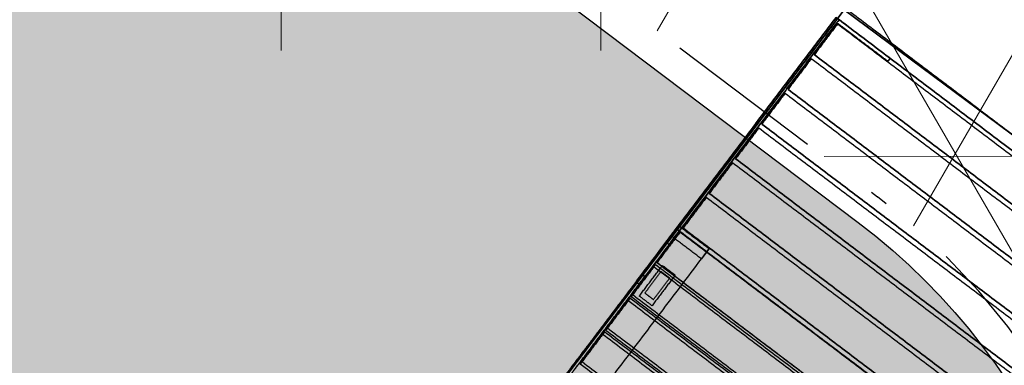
# Model space of a CAD drawing. Header units: metres. Extents: x 7415312 to 7415578, y 5538064 to 5538378.
# Tile 16 of 85: x 7415407.417 to 7415408.956, y 5538202.421 to 5538202.962. Entities that reach past the tile are written whole.
import ezdxf

# ---------------------------------------------------------------- set-up
doc = ezdxf.new("R2010")
doc.units = ezdxf.units.M
doc.header["$MEASUREMENT"] = 0
doc.linetypes.add('DASHED2', pattern=[0.375, 0.25, -0.125])
doc.linetypes.add('mz1.0_0.5', pattern=[1.5, 1, -0.5])
for name, color, linetype, lineweight in [('_LL_CIENKA', 7, 'Continuous', 25), ('_LL_OBZEZE GRANITOWE', 30, 'DASHED2', 30), ('_LL_PRZERYWANA', 7, 'mz1.0_0.5', 18), ('LL_KRESKOWANIE', 253, 'Continuous', 0), ('SZKIC', 10, 'Continuous', 35), ('trawnik', 7, 'Continuous', 0)]:
    doc.layers.add(name, color=color, linetype=linetype, lineweight=lineweight)
doc.layers.add('_LL_MALA_ARCHITEKTURA', color=7, linetype='Continuous', lineweight=35, true_color=0x000000)
for name, color, linetype, true_color in [('LP3551$Vrstva 01', 7, 'Continuous', 0xffffff), ('LP3551$Vrstva 02', 7, 'Continuous', 0xe6ce81), ('LP3551$Vrstva 03', 7, 'Continuous', 0x393939)]:
    doc.layers.add(name, color=color, linetype=linetype, true_color=true_color)

# ---------------------------------------------------------------- blocks, each defined once
blk = doc.blocks.new('TU04')
at = {"color": 0, "linetype": 'Continuous', "lineweight": 13, "ltscale": 10}
for p, q in [((0, 0), (0, 7.5)), ((5, 0), (5, 7.5))]:
    blk.add_line(p, q, dxfattribs=at)
blk = doc.blocks.new('A$7E931D1516BA9')
at = {"layer": 'LP3551$Vrstva 01', "extrusion": (-1, 0, 0)}
for centre, radius, start, end in [((-460.7089405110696, -59.00000000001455, -624.0000000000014), 320.0000000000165, 90.0000000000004, 103.9999999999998), ((-460.7089405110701, -59.00000000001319, -624.0000000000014), 260.0000000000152, 90.0000000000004, 103.9999999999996), ((-448, 26.00000000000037, -570.0000000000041), 20.00000000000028, 270.0000000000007, 0), ((-448, 26.00000000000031, -630.0000000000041), 14.00000000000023, 270.0000000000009, 0)]:
    blk.add_arc(centre, radius, start, end, dxfattribs=at)
at = {"layer": 'LP3551$Vrstva 01', "extrusion": (1, 0, 0)}
for centre, radius, start, end in [((460.7089405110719, -58.99999999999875, 630.0000000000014), 320.0000000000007, 75.99999999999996, 90), ((460.7089405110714, -59.0000000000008, 630.0000000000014), 260.0000000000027, 76.00000000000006, 89.9999999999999), ((447.9999999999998, 26.00000000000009, 570.0000000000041), 14, 180, 270), ((448, 26.00000000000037, 630.0000000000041), 20.00000000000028, 180, 269.9999999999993)]:
    blk.add_arc(centre, radius, start, end, dxfattribs=at)
at = {"layer": 'LP3551$Vrstva 01'}
for points in [[(570.0000000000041, 1297.561018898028, 5.999999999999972), (570.0000000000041, 872.7805094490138, 6.000000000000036), (570.0000000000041, 447.9999999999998, 6.000000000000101)], [(570.0000000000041, 1297.561018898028, 11.99999999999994), (570.0000000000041, 872.7805094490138, 12.00000000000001), (570.0000000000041, 447.9999999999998, 12.00000000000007)], [(630.0000000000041, 447.9999999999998, 6.000000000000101), (630.0000000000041, 872.7805094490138, 6.000000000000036), (630.0000000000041, 1297.561018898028, 5.999999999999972)], [(630.0000000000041, 447.9999999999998, 12.00000000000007), (630.0000000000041, 872.7805094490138, 12.00000000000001), (630.0000000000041, 1297.561018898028, 11.99999999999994)], [(624.0000000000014, 538.123947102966, 251.4946324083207), (624.0000000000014, 681.0554318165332, 215.8578107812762), (624.0000000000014, 823.9869165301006, 180.2209891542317)], [(630.0000000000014, 823.9869165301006, 180.2209891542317), (630.0000000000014, 681.0554318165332, 215.8578107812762), (630.0000000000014, 538.123947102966, 251.4946324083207)], [(624.0000000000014, 809.4716027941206, 122.0032455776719), (624.0000000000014, 666.5401180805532, 157.6400672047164), (624.0000000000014, 523.6086333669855, 193.276888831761)], [(630.0000000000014, 523.6086333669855, 193.276888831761), (630.0000000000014, 666.5401180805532, 157.6400672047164), (630.0000000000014, 809.4716027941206, 122.0032455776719)], [(630.0000000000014, 538.123947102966, 251.4946324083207), (627.0000000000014, 538.123947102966, 251.4946324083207), (624.0000000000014, 538.123947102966, 251.4946324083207)], [(624.0000000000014, 523.6086333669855, 193.276888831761), (627.0000000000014, 523.6086333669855, 193.276888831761), (630.0000000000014, 523.6086333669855, 193.276888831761)], [(1.307398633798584e-12, 20.00000000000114, 201.0000000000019), (1.307398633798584e-12, 240.3544702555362, 201.0000000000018), (1.307398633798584e-12, 460.7089405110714, 201.0000000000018)], [(1.307398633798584e-12, 460.7089405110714, 261.0000000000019), (1.307398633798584e-12, 240.3544702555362, 261.0000000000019), (1.307398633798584e-12, 20.00000000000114, 261.0000000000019)], [(6.000000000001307, 460.7089405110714, 201.0000000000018), (6.000000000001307, 243.3544702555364, 201.0000000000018), (6.000000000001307, 26.00000000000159, 201.0000000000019)], [(6.000000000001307, 26.00000000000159, 261.0000000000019), (6.000000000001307, 243.3544702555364, 261.0000000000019), (6.000000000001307, 460.7089405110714, 261.0000000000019)], [(570.0000000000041, 447.9999999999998, 6.000000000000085), (570.0000000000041, 447.9999999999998, 9.000000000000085), (570.0000000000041, 447.9999999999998, 12.00000000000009)], [(570.0000000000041, 447.9999999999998, 12.00000000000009), (600.0000000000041, 447.9999999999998, 12.00000000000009), (630.0000000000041, 447.9999999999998, 12.00000000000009)], [(570.0000000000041, 447.9999999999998, 6.000000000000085), (600.0000000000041, 447.9999999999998, 6.000000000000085), (630.0000000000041, 447.9999999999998, 6.000000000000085)], [(630.0000000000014, 460.7089405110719, 201.0000000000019), (627.0000000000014, 460.7089405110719, 201.0000000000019), (624.0000000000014, 460.7089405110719, 201.0000000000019)], [(624.0000000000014, 460.7089405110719, 201.0000000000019), (624.0000000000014, 243.3544702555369, 201.000000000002), (624.0000000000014, 26.00000000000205, 201.000000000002)], [(630.0000000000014, 460.7089405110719, 261.000000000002), (627.0000000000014, 460.7089405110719, 261.000000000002), (624.0000000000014, 460.7089405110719, 261.000000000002)], [(624.0000000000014, 26.00000000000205, 261.000000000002), (624.0000000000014, 243.3544702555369, 261.000000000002), (624.0000000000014, 460.7089405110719, 261.000000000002)], [(630.0000000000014, 20.00000000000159, 201.000000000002), (630.0000000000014, 240.3544702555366, 201.000000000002), (630.0000000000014, 460.7089405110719, 201.0000000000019)], [(630.0000000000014, 460.7089405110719, 261.000000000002), (630.0000000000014, 240.3544702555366, 261.000000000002), (630.0000000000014, 20.00000000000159, 261.000000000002)], [(630.0000000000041, 447.9999999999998, 12.00000000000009), (630.0000000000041, 447.9999999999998, 9.000000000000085), (630.0000000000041, 447.9999999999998, 6.000000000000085)], [(630.0000000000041, 434.0099999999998, 26.00000000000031), (600.0000000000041, 434.0099999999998, 26.00000000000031), (570.0000000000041, 434.0099999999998, 26.00000000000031)], [(570.0000000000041, 434.0099999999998, 234.7500000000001), (570.0000000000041, 434.0099999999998, 130.3750000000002), (570.0000000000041, 434.0099999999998, 26.00000000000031)], [(570.0000000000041, 433.9999999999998, 26.00000000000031), (570.0000000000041, 434.0049999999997, 26.00000000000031), (570.0000000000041, 434.0099999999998, 26.00000000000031)], [(570.0000000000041, 434.0099999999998, 234.7500000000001), (570.0000000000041, 431.0099999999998, 234.7500000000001), (570.0000000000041, 428.0099999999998, 234.7500000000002)], [(570.0000000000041, 434.0099999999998, 234.7500000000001), (579.3750000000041, 434.0099999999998, 234.7500000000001), (588.7500000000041, 434.0099999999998, 234.7500000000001)], [(570.0000000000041, 433.9999999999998, 26.00000000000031), (570.0000000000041, 431.0049999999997, 26.00000000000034), (570.0000000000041, 428.0099999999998, 26.00000000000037)], [(630.0000000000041, 433.9999999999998, 26.00000000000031), (600.0000000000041, 433.9999999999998, 26.00000000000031), (570.0000000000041, 433.9999999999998, 26.00000000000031)], [(588.7500000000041, 434.0099999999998, 234.7500000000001), (606.2500000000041, 434.0099999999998, 234.7500000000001), (623.7500000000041, 434.0099999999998, 234.7500000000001)], [(623.7500000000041, 434.0099999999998, 234.7500000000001), (623.7500000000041, 434.0099999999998, 217.7500000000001), (623.7500000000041, 434.0099999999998, 200.7500000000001)], [(623.7500000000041, 434.0099999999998, 234.7500000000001), (623.7500000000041, 431.0099999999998, 234.7500000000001), (623.7500000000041, 428.0099999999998, 234.7500000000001)], [(623.7500000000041, 434.0099999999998, 200.7500000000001), (623.7500000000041, 431.0099999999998, 200.7500000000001), (623.7500000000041, 428.0099999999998, 200.7500000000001)], [(623.7500000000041, 434.0099999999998, 200.7500000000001), (626.8750000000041, 434.0099999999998, 200.7500000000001), (630.0000000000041, 434.0099999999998, 200.7500000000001)], [(630.0000000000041, 434.0099999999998, 200.7500000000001), (630.0000000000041, 431.0099999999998, 200.7500000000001), (630.0000000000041, 428.0099999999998, 200.7500000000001)], [(630.0000000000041, 434.0099999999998, 26.00000000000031), (630.0000000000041, 434.0099999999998, 113.3750000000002), (630.0000000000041, 434.0099999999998, 200.7500000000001)], [(630.0000000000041, 433.9999999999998, 26.00000000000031), (630.0000000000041, 434.0049999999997, 26.00000000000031), (630.0000000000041, 434.0099999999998, 26.00000000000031)], [(630.0000000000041, 433.9999999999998, 26.00000000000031), (630.0000000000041, 431.0049999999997, 26.00000000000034), (630.0000000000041, 428.0099999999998, 26.00000000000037)], [(570.0000000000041, 428.0099999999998, 26.00000000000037), (570.0000000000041, 428.0049999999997, 26.00000000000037), (570.0000000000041, 427.9999999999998, 26.00000000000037)], [(570.0000000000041, 428.0099999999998, 26.00000000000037), (570.0000000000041, 428.0099999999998, 130.3750000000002), (570.0000000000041, 428.0099999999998, 234.7500000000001)], [(630.0000000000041, 428.0099999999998, 26.00000000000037), (600.0000000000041, 428.0099999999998, 26.00000000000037), (570.0000000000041, 428.0099999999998, 26.00000000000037)], [(570.0000000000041, 428.0099999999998, 234.7500000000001), (579.3750000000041, 428.0099999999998, 234.7500000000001), (588.7500000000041, 428.0099999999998, 234.7500000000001)], [(630.0000000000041, 427.9999999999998, 26.00000000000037), (600.0000000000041, 427.9999999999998, 26.00000000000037), (570.0000000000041, 427.9999999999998, 26.00000000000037)], [(588.7500000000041, 428.0099999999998, 234.7500000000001), (606.2500000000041, 428.0099999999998, 234.7500000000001), (623.7500000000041, 428.0099999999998, 234.7500000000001)], [(623.7500000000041, 428.0099999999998, 234.7500000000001), (623.7500000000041, 428.0099999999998, 217.7500000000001), (623.7500000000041, 428.0099999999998, 200.7500000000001)], [(623.7500000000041, 428.0099999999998, 200.7500000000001), (626.8750000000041, 428.0099999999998, 200.7500000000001), (630.0000000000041, 428.0099999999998, 200.7500000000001)], [(630.0000000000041, 428.0099999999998, 200.7500000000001), (630.0000000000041, 428.0099999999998, 113.3750000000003), (630.0000000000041, 428.0099999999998, 26.00000000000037)], [(630.0000000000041, 428.0099999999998, 26.00000000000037), (630.0000000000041, 428.0049999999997, 26.00000000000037), (630.0000000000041, 427.9999999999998, 26.00000000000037)], [(524.0000000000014, 26.00000000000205, 201.000000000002), (574.0000000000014, 26.00000000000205, 201.000000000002), (624.0000000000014, 26.00000000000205, 201.000000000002)], [(524.0000000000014, 20.00000000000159, 201.000000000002), (524.0000000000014, 23.00000000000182, 201.000000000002), (524.0000000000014, 26.00000000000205, 201.000000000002)], [(524.0000000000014, 20.00000000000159, 261.000000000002), (524.0000000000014, 23.00000000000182, 261.000000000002), (524.0000000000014, 26.00000000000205, 261.000000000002)], [(624.0000000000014, 26.00000000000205, 261.000000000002), (574.0000000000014, 26.00000000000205, 261.000000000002), (524.0000000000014, 26.00000000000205, 261.000000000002)], [(524.0000000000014, 26.00000000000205, 261.000000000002), (524.0000000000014, 26.00000000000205, 231.000000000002), (524.0000000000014, 26.00000000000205, 201.000000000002)], [(524.0000000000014, 20.00000000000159, 201.000000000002), (574.0000000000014, 20.00000000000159, 201.000000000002), (624.0000000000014, 20.00000000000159, 201.000000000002)], [(624.0000000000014, 20.00000000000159, 261.000000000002), (574.0000000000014, 20.00000000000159, 261.000000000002), (524.0000000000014, 20.00000000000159, 261.000000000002)], [(524.0000000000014, 20.00000000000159, 261.000000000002), (524.0000000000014, 20.00000000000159, 231.000000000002), (524.0000000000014, 20.00000000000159, 201.000000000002)], [(624.0000000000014, 20.00000000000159, 261.000000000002), (624.0000000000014, 23.00000000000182, 261.000000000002), (624.0000000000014, 26.00000000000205, 261.000000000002)], [(624.0000000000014, 26.00000000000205, 201.000000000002), (624.0000000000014, 26.00000000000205, 231.000000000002), (624.0000000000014, 26.00000000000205, 261.000000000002)], [(624.0000000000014, 20.00000000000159, 201.000000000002), (624.0000000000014, 23.00000000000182, 201.000000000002), (624.0000000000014, 26.00000000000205, 201.000000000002)], [(624.0000000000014, 20.00000000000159, 201.000000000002), (624.0000000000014, 20.00000000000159, 231.000000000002), (624.0000000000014, 20.00000000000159, 261.000000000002)], [(624.0000000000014, 20.00000000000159, 261.000000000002), (627.0000000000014, 20.00000000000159, 261.000000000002), (630.0000000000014, 20.00000000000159, 261.000000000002)]]:
    blk.add_open_spline(points, degree=2, dxfattribs=at)
at = {"layer": 'LP3551$Vrstva 02'}
for points in [[(8.000000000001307, 693.5570801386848, 212.7407997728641), (315.0000000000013, 693.5570801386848, 212.7407997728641), (622.0000000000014, 693.5570801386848, 212.7407997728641)], [(622.0000000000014, 693.5570801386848, 212.7407997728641), (622.0000000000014, 664.4482083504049, 219.9984566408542), (622.0000000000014, 635.339336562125, 227.2561135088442)], [(622.0000000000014, 688.7186422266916, 193.3348852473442), (622.0000000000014, 691.1378611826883, 203.0378425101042), (622.0000000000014, 693.5570801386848, 212.7407997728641)], [(622.0000000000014, 688.7186422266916, 193.3348852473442), (315.0000000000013, 688.7186422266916, 193.3348852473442), (8.000000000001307, 688.7186422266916, 193.3348852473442)], [(622.0000000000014, 630.5008986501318, 207.8501989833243), (622.0000000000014, 659.6097704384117, 200.5925421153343), (622.0000000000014, 688.7186422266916, 193.3348852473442)], [(8.000000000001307, 635.339336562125, 227.2561135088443), (315.0000000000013, 635.339336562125, 227.2561135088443), (622.0000000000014, 635.339336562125, 227.2561135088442)], [(622.0000000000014, 635.339336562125, 227.2561135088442), (622.0000000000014, 632.9201176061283, 217.5531562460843), (622.0000000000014, 630.5008986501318, 207.8501989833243)], [(8.000000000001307, 630.5008986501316, 207.8501989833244), (315.0000000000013, 630.5008986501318, 207.8501989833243), (622.0000000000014, 630.5008986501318, 207.8501989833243)], [(8.000000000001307, 627.5769707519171, 229.1914886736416), (315.0000000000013, 627.5769707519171, 229.1914886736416), (622.0000000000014, 627.5769707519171, 229.1914886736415)], [(622.0000000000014, 622.7385328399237, 209.7855741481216), (315.0000000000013, 622.7385328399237, 209.7855741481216), (8.000000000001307, 622.7385328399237, 209.7855741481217)], [(622.0000000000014, 627.5769707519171, 229.1914886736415), (622.0000000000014, 598.4680989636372, 236.4491455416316), (622.0000000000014, 569.3592271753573, 243.7068024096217)], [(622.0000000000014, 622.7385328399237, 209.7855741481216), (622.0000000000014, 625.1577517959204, 219.4885314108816), (622.0000000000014, 627.5769707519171, 229.1914886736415)], [(622.0000000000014, 564.5207892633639, 224.3008878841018), (622.0000000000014, 593.6296610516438, 217.0432310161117), (622.0000000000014, 622.7385328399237, 209.7855741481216)], [(8.000000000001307, 569.3592271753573, 243.7068024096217), (315.0000000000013, 569.3592271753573, 243.7068024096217), (622.0000000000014, 569.3592271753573, 243.7068024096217)], [(8.000000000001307, 564.5207892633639, 224.3008878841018), (315.0000000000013, 564.5207892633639, 224.3008878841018), (622.0000000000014, 564.5207892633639, 224.3008878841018)], [(8.000000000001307, 561.5940203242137, 245.6307469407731), (315.0000000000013, 561.5940203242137, 245.6307469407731), (622.0000000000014, 561.5940203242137, 245.6307469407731)], [(622.0000000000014, 557.4243385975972, 226.0702317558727), (315.0000000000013, 557.4243385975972, 226.0702317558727), (8.000000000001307, 557.4243385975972, 226.0702317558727)], [(622.0000000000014, 569.3592271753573, 243.7068024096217), (622.0000000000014, 566.9400082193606, 234.0038451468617), (622.0000000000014, 564.5207892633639, 224.3008878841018)], [(622.0000000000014, 561.5940203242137, 245.6307469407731), (622.0000000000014, 532.2532475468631, 251.885269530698), (622.0000000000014, 502.9124747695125, 258.1397921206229)], [(622.0000000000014, 557.4243385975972, 226.0702317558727), (622.0000000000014, 559.5091794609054, 235.8504893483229), (622.0000000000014, 561.5940203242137, 245.6307469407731)], [(622.0000000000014, 498.7427930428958, 238.5792769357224), (622.0000000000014, 528.0835658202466, 232.3247543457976), (622.0000000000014, 557.4243385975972, 226.0702317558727)], [(8.000000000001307, 502.9124747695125, 258.1397921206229), (315.0000000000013, 502.9124747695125, 258.1397921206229), (622.0000000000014, 502.9124747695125, 258.1397921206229)], [(8.000000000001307, 498.7427930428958, 238.5792769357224), (315.0000000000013, 498.7427930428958, 238.5792769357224), (622.0000000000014, 498.7427930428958, 238.5792769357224)], [(8.000000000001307, 494.9701928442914, 259.0990406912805), (315.0000000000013, 494.9701928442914, 259.0990406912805), (622.0000000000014, 494.9701928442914, 259.0990406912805)], [(622.0000000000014, 494.3398516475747, 239.1089764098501), (315.0000000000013, 494.3398516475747, 239.1089764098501), (8.000000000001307, 494.3398516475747, 239.1089764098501)], [(622.0000000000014, 502.9124747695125, 258.1397921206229), (622.0000000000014, 500.8276339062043, 248.3595345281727), (622.0000000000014, 498.7427930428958, 238.5792769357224)], [(622.0000000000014, 494.9701928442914, 259.0990406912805), (622.0000000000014, 464.9850964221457, 260.0445524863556), (622.0000000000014, 435, 260.9900642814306)], [(622.0000000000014, 494.3398516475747, 239.1089764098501), (622.0000000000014, 494.6550222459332, 249.1040085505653), (622.0000000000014, 494.9701928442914, 259.0990406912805)], [(622.0000000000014, 434.3696588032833, 241.0000000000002), (622.0000000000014, 464.354755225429, 240.0544882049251), (622.0000000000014, 494.3398516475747, 239.1089764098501)], [(8.000000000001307, 435, 260.9900642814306), (315.0000000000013, 435, 260.9900642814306), (622.0000000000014, 435, 260.9900642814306)], [(8.000000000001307, 434.3696588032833, 241.0000000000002), (315.0000000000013, 434.3696588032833, 241.0000000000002), (622.0000000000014, 434.3696588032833, 241.0000000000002)], [(622.0000000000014, 435, 260.9900642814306), (622.0000000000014, 434.6848294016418, 250.9950321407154), (622.0000000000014, 434.3696588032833, 241.0000000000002)], [(622.0000000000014, 427, 241.0000000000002), (315.0000000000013, 427, 241.0000000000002), (8.000000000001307, 427, 241.0000000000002)], [(8.000000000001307, 427, 261.0000000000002), (315.0000000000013, 427, 261.0000000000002), (622.0000000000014, 427, 261.0000000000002)], [(622.0000000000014, 367, 241.0000000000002), (622.0000000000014, 397, 241.0000000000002), (622.0000000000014, 427, 241.0000000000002)], [(622.0000000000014, 427, 261.0000000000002), (622.0000000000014, 397, 261.0000000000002), (622.0000000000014, 367, 261.0000000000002)], [(622.0000000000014, 427, 241.0000000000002), (622.0000000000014, 427, 251.0000000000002), (622.0000000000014, 427, 261.0000000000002)], [(8.000000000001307, 367, 241.0000000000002), (315.0000000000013, 367, 241.0000000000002), (622.0000000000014, 367, 241.0000000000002)], [(8.000000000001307, 367, 261.0000000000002), (315.0000000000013, 367, 261.0000000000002), (622.0000000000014, 367, 261.0000000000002)], [(622.0000000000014, 359, 241.0000000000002), (315.0000000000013, 359, 241.0000000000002), (8.000000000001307, 359, 241.0000000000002)], [(8.000000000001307, 359, 261.0000000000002), (315.0000000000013, 359, 261.0000000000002), (622.0000000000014, 359, 261.0000000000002)], [(622.0000000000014, 367, 261.0000000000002), (622.0000000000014, 367, 251.0000000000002), (622.0000000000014, 367, 241.0000000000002)], [(622.0000000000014, 299, 241.0000000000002), (622.0000000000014, 329, 241.0000000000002), (622.0000000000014, 359, 241.0000000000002)], [(622.0000000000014, 359, 261.0000000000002), (622.0000000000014, 329, 261.0000000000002), (622.0000000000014, 299, 261.0000000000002)], [(622.0000000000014, 359, 241.0000000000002), (622.0000000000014, 359, 251.0000000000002), (622.0000000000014, 359, 261.0000000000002)], [(8.000000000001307, 299, 241.0000000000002), (315.0000000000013, 299, 241.0000000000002), (622.0000000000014, 299, 241.0000000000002)], [(8.000000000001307, 299, 261.0000000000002), (315.0000000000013, 299, 261.0000000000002), (622.0000000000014, 299, 261.0000000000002)], [(622.0000000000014, 299, 261.0000000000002), (622.0000000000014, 299, 251.0000000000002), (622.0000000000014, 299, 241.0000000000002)], [(622.0000000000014, 291, 241.0000000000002), (315.0000000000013, 291, 241.0000000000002), (8.000000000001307, 291, 241.0000000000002)], [(8.000000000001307, 291, 261.0000000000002), (315.0000000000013, 291, 261.0000000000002), (622.0000000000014, 291, 261.0000000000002)], [(622.0000000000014, 231, 241.0000000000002), (622.0000000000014, 261, 241.0000000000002), (622.0000000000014, 291, 241.0000000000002)], [(622.0000000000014, 291, 261.0000000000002), (622.0000000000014, 261, 261.0000000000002), (622.0000000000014, 231, 261.0000000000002)], [(622.0000000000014, 291, 241.0000000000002), (622.0000000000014, 291, 251.0000000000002), (622.0000000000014, 291, 261.0000000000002)], [(8.000000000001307, 231, 241.0000000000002), (315.0000000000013, 231, 241.0000000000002), (622.0000000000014, 231, 241.0000000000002)], [(8.000000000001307, 231, 261.0000000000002), (315.0000000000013, 231, 261.0000000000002), (622.0000000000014, 231, 261.0000000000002)], [(622.0000000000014, 231, 261.0000000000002), (622.0000000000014, 231, 251.0000000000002), (622.0000000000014, 231, 241.0000000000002)], [(622.0000000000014, 223, 241.0000000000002), (315.0000000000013, 223, 241.0000000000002), (8.000000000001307, 223, 241.0000000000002)], [(8.000000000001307, 223, 261.0000000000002), (315.0000000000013, 223, 261.0000000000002), (622.0000000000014, 223, 261.0000000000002)], [(622.0000000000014, 163, 241.0000000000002), (622.0000000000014, 193, 241.0000000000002), (622.0000000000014, 223, 241.0000000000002)], [(622.0000000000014, 223, 261.0000000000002), (622.0000000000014, 193, 261.0000000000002), (622.0000000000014, 163, 261.0000000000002)], [(622.0000000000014, 223, 241.0000000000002), (622.0000000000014, 223, 251.0000000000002), (622.0000000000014, 223, 261.0000000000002)], [(8.000000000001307, 163, 241.0000000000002), (315.0000000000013, 163, 241.0000000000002), (622.0000000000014, 163, 241.0000000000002)], [(8.000000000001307, 163, 261.0000000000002), (315.0000000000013, 163, 261.0000000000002), (622.0000000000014, 163, 261.0000000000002)], [(622.0000000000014, 155, 241.0000000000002), (315.0000000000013, 155, 241.0000000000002), (8.000000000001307, 155, 241.0000000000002)], [(8.000000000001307, 155, 261.0000000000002), (315.0000000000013, 155, 261.0000000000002), (622.0000000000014, 155, 261.0000000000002)], [(622.0000000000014, 163, 261.0000000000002), (622.0000000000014, 163, 251.0000000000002), (622.0000000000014, 163, 241.0000000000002)], [(622.0000000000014, 95, 241.0000000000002), (622.0000000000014, 125, 241.0000000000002), (622.0000000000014, 155, 241.0000000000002)], [(622.0000000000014, 155, 261.0000000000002), (622.0000000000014, 125, 261.0000000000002), (622.0000000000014, 95, 261.0000000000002)], [(622.0000000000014, 155, 241.0000000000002), (622.0000000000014, 155, 251.0000000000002), (622.0000000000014, 155, 261.0000000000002)], [(8.000000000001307, 95, 241.0000000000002), (315.0000000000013, 95, 241.0000000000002), (622.0000000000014, 95, 241.0000000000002)], [(8.000000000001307, 95, 261.0000000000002), (315.0000000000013, 95, 261.0000000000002), (622.0000000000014, 95, 261.0000000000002)], [(622.0000000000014, 95, 261.0000000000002), (622.0000000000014, 95, 251.0000000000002), (622.0000000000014, 95, 241.0000000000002)], [(622.0000000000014, 87, 241.0000000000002), (315.0000000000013, 87, 241.0000000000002), (8.000000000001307, 87, 241.0000000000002)], [(8.000000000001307, 87, 261.0000000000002), (315.0000000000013, 87, 261.0000000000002), (622.0000000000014, 87, 261.0000000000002)], [(622.0000000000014, 27, 241.0000000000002), (622.0000000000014, 57, 241.0000000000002), (622.0000000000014, 87, 241.0000000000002)], [(622.0000000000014, 87, 261.0000000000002), (622.0000000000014, 57, 261.0000000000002), (622.0000000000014, 27, 261.0000000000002)], [(622.0000000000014, 87, 241.0000000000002), (622.0000000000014, 87, 251.0000000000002), (622.0000000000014, 87, 261.0000000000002)], [(8.000000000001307, 27, 241.0000000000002), (315.0000000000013, 27, 241.0000000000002), (622.0000000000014, 27, 241.0000000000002)], [(8.000000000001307, 27, 261.0000000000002), (315.0000000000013, 27, 261.0000000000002), (622.0000000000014, 27, 261.0000000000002)], [(622.0000000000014, 27, 261.0000000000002), (622.0000000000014, 27, 251.0000000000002), (622.0000000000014, 27, 241.0000000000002)]]:
    blk.add_open_spline(points, degree=2, dxfattribs=at)
at = {"layer": 'LP3551$Vrstva 02', "color": 31, "true_color": 0xe6ce81}
for points in [[(1.307398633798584e-12, 20, 201.0000000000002), (315.0000000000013, 20, 201.0000000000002), (630.0000000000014, 20, 201.0000000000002)], [(630.0000000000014, 20, 261.0000000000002), (315.0000000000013, 20, 261.0000000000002), (1.307398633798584e-12, 20, 261.0000000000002)], [(10.00000000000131, 0, 201.0000000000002), (315.0000000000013, 0, 201.0000000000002), (620.0000000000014, 0, 201.0000000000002)], [(10.00000000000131, 0, 261.0000000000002), (315.0000000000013, 0, 261.0000000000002), (620.0000000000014, 0, 261.0000000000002)]]:
    blk.add_open_spline(points, degree=2, dxfattribs=at)
at = {"layer": 'LP3551$Vrstva 03'}
for points in [[(587.5000000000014, 492.9999999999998), (587.5000000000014, 522.9999999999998), (587.5000000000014, 552.9999999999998)], [(587.5000000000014, 552.9999999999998), (600.0000000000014, 552.9999999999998), (612.5000000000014, 552.9999999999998)], [(587.5000000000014, 552.9999999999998, 6.000000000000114), (600.0000000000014, 552.9999999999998, 6.000000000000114), (612.5000000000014, 552.9999999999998, 6.000000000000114)], [(587.5000000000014, 492.9999999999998, 6.000000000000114), (587.5000000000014, 522.9999999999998, 6.000000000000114), (587.5000000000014, 552.9999999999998, 6.000000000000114)], [(587.5000000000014, 552.9999999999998, 6.000000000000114), (587.5000000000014, 552.9999999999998, 3.000000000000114), (587.5000000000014, 552.9999999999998)], [(608.5000000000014, 543.9999999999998), (600.0000000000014, 543.9999999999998), (591.5000000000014, 543.9999999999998)], [(591.5000000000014, 543.9999999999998), (591.5000000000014, 522.9999999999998), (591.5000000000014, 501.9999999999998)], [(591.5000000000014, 543.9999999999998, 6.000000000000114), (591.5000000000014, 522.9999999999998, 6.000000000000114), (591.5000000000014, 501.9999999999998, 6.000000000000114)], [(608.5000000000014, 543.9999999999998, 6.000000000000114), (600.0000000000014, 543.9999999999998, 6.000000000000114), (591.5000000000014, 543.9999999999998, 6.000000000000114)], [(591.5000000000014, 543.9999999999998, 6.000000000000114), (591.5000000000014, 543.9999999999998, 3.000000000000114), (591.5000000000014, 543.9999999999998)], [(608.5000000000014, 501.9999999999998), (608.5000000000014, 522.9999999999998), (608.5000000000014, 543.9999999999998)], [(608.5000000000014, 501.9999999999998, 6.000000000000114), (608.5000000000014, 522.9999999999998, 6.000000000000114), (608.5000000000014, 543.9999999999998, 6.000000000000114)], [(608.5000000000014, 543.9999999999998, 6.000000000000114), (608.5000000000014, 543.9999999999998, 3.000000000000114), (608.5000000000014, 543.9999999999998)], [(612.5000000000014, 552.9999999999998), (612.5000000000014, 522.9999999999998), (612.5000000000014, 492.9999999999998)], [(612.5000000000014, 552.9999999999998, 6.000000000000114), (612.5000000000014, 522.9999999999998, 6.000000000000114), (612.5000000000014, 492.9999999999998, 6.000000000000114)], [(612.5000000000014, 552.9999999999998, 6.000000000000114), (612.5000000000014, 552.9999999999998, 3.000000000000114), (612.5000000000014, 552.9999999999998)], [(612.5000000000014, 492.9999999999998), (600.0000000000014, 492.9999999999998), (587.5000000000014, 492.9999999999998)], [(612.5000000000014, 492.9999999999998, 6.000000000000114), (600.0000000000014, 492.9999999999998, 6.000000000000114), (587.5000000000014, 492.9999999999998, 6.000000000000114)], [(587.5000000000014, 492.9999999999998, 6.000000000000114), (587.5000000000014, 492.9999999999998, 3.000000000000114), (587.5000000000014, 492.9999999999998)], [(591.5000000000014, 501.9999999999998), (600.0000000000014, 501.9999999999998), (608.5000000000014, 501.9999999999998)], [(591.5000000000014, 501.9999999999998, 6.000000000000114), (600.0000000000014, 501.9999999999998, 6.000000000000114), (608.5000000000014, 501.9999999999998, 6.000000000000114)], [(591.5000000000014, 501.9999999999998, 6.000000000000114), (591.5000000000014, 501.9999999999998, 3.000000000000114), (591.5000000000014, 501.9999999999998)], [(608.5000000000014, 501.9999999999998), (608.5000000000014, 501.9999999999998, 3.000000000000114), (608.5000000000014, 501.9999999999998, 6.000000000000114)], [(612.5000000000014, 492.9999999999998), (612.5000000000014, 492.9999999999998, 3.000000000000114), (612.5000000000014, 492.9999999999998, 6.000000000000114)]]:
    blk.add_open_spline(points, degree=2, dxfattribs=at)

msp = doc.modelspace()

# ---------------------------------------------------------------- hatches: boundary and pattern name
at = {"layer": 'LL_KRESKOWANIE'}
h = msp.add_hatch(dxfattribs=at)
h.set_pattern_fill('AR-CONC', color=256, scale=0.2, angle=45)
h.set_pattern_definition([(95, (0, 0), (1.103103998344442, 0.9256141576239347), [0.15, -1.65]), (400, (0, 0), (-1.259984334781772, 0.8675362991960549), [0.12, -1.32]), (145.4514, (0.09192532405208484, 0.07713451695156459), (-0.1568789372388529, 1.79315056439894), [0.12748038, -1.402284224]), (91.18419999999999, (-0.2828427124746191, 0.2828427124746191), (1.743386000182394, 1.275227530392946), [0.225, -2.475]), (141.6356, (-0.1375604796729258, 0.389111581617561), (-0.05579802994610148, 2.699423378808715), [0.191220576, -2.103426]), (396.1842, (-0.2828427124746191, 0.2828427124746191), (-0.05580013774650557, 2.699423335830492), [0.18, -1.98]), (66, (-0.07071067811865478, 0.3535533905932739), (1.413543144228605, 0.2747649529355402), [0.15, -1.65]), (371, (-0.07071067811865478, 0.3535533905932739), (-0.681417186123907, 1.369616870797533), [0.12, -1.32]), (116.4514, (0.04708459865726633, 0.3764503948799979), (0.7321272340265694, 1.644381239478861), [0.12748038, -1.402284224]), (82.50000000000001, (0, 0), (-0.4535863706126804, 0.4879796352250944), [0, -1.304, 0, -1.34, 0, -1.325]), (52.49999999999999, (0, 0), (-0.1857458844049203, 0.929818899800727), [0, -0.764, 0, -1.274, 0, -0.505]), (12.5, (-0.3153696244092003, -0.3153696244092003), (0.7868363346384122, 0.7230415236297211), [0, -0.5, 0, -1.56, 0, -2.07]), (2.499999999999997, (-0.4567909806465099, -0.4567909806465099), (0.6831799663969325, 0.9663196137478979), [0, -0.65, 0, -1.036, 0, -1.47])])
edge = h.paths.add_edge_path()
edge.add_line((7415409.426750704, 5538200.434034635), (7415410.458648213, 5538199.661628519))
edge.add_arc((7415410.916861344, 5538200.403156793), 0.8716785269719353, 238.2868055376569, 349.9842661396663)
edge.add_line((7415411.775255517, 5538200.251555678), (7415412.438819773, 5538204.276366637))
edge.add_arc((7415410.467479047, 5538204.242336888), 1.971634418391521, 0.9889550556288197, 83.11965253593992)
edge.add_line((7415410.703673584, 5538206.199772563), (7415404.811083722, 5538206.556811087))
edge.add_arc((7415404.609370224, 5538205.39394972), 1.180226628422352, 80.1592198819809, 226.4045561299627)
edge.add_line((7415403.795530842, 5538204.539198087), (7415404.707876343, 5538203.850599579))
edge.add_arc((7415405.3308567, 5538204.714314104), 1.064944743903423, 234.1978271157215, 265.4623250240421)
edge.add_line((7415405.246604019, 5538203.652707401), (7415407.277709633, 5538203.52964047))
edge.add_arc((7415407.217229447, 5538202.53147107), 1.000000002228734, 52.95616372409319, 86.53262456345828, ccw=False)
edge.add_line((7415407.819655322, 5538203.329645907), (7415408.727297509, 5538202.644599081))
edge.add_arc((7415408.124871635, 5538201.846424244), 1.000000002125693, -9.378661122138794, 52.95616371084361, ccw=False)
edge.add_line((7415409.111504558, 5538201.683465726), (7415409.046291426, 5538201.288632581))
edge.add_arc((7415409.925007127, 5538201.167841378), 0.8869790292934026, 172.1729844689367, 235.8234074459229)
edge = h.paths.add_edge_path()
edge.add_arc((7415415.130207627, 5538197.717075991), 0.4979755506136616, 210.6183637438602, 390.7098301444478)
edge.add_arc((7415419.933637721, 5538200.569514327), 5.08855693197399, 118.72689625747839, 210.7026227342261, ccw=False)
edge.add_arc((7415417.251093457, 5538205.469852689), 0.4979845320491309, 298.3936144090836, 479.1759415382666)
edge.add_arc((7415419.939314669, 5538200.567959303), 6.08859670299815, 118.7761778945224, 210.656462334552)
edge.add_line((7415414.70166041, 5538197.463448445), (7415414.70166041, 5538197.463448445))
edge = h.paths.add_edge_path()
edge.add_arc((7415419.935045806, 5538200.567107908), 5.089943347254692, 0, 360)
edge = h.paths.add_edge_path()
edge.add_line((7415420.805172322, 5538206.725111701), (7415424.739323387, 5538208.937492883))
edge.add_arc((7415425.520275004, 5538207.420628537), 1.706095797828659, -19.02628232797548, 117.24149537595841, ccw=False)
edge.add_line((7415427.133165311, 5538206.864438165), (7415425.746278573, 5538202.845812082))
edge.add_arc((7415425.108062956, 5538203.128422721), 0.6979884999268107, 215.7218014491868, 336.11557953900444, ccw=False)
edge.add_arc((7415419.940465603, 5538200.574658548), 5.076898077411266, 25.00813940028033, 80.21441047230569)
edge.add_arc((7415421.121780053, 5538206.15089539), 0.6557170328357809, 118.8711833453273, 240.9461840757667, ccw=False)
edge = h.paths.add_edge_path()
edge.add_arc((7415425.355047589, 5538199.185870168), 0.4973782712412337, 345.6032772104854, 525.5548588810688)
edge.add_arc((7415419.931076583, 5538200.588170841), 5.104934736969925, 253.84335615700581, 345.49936666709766, ccw=False)
edge.add_arc((7415418.378994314, 5538195.202388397), 0.5000850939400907, 74.74728555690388, 252.6334364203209)
edge.add_line((7415418.22972698, 5538194.725099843), (7415422.857034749, 5538192.254541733))
edge.add_arc((7415423.518524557, 5538193.600807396), 1.500000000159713, 243.8327312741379, 351.3730453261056)
edge.add_line((7415425.001553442, 5538193.375806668), (7415425.836806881, 5538199.062204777))
h.paths.add_polyline_path([(7415401.124080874, 5538209.123375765), (7415403.853000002, 5538208.528), (7415405.395, 5538208.234), (7415414.450252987, 5538207.819734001), (7415419.115985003, 5538207.840288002), (7415423.475526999, 5538210.291888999), (7415430.252499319, 5538220.602926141), (7415433.748543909, 5538218.063773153), (7415432.31803576, 5538212.707687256), (7415431.88196424, 5538212.952312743), (7415430.041964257, 5538209.672312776), (7415429.5270637, 5538208.147011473), (7415427.759999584, 5538203.159998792), (7415427.619999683, 5538197.070000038), (7415427.533805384, 5538194.253415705), (7415426.700863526, 5538190.690057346), (7415424.649999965, 5538191.630000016), (7415417.641685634, 5538193.507957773), (7415414.226112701, 5538194.534287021), (7415400.197335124, 5538205.122566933)])
at = {"layer": 'LL_KRESKOWANIE', "true_color": 0x9cbd7b}
h = msp.add_hatch(dxfattribs=at)
h.set_pattern_fill('NET3', color=73, scale=4)
h.set_pattern_definition([(0, (363.983241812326, 14.25252145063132), (0, 0.5), []), (59.99999999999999, (363.983241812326, 14.25252145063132), (-0.4330127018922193, 0.2500000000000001), []), (120, (363.983241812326, 14.25252145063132), (-0.4330127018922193, -0.2499999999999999), [])])
edge = h.paths.add_edge_path()
edge.add_line((7415420.829550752, 5538206.681323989), (7415424.763078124, 5538208.893354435))
edge.add_arc((7415425.520275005, 5538207.420628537), 1.655979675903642, -19.02607170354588, 117.20980366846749, ccw=False)
edge.add_line((7415427.085789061, 5538206.880781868), (7415425.699608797, 5538202.864202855))
edge.add_arc((7415425.108062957, 5538203.128422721), 0.6478723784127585, 216.1286891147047, 335.93159503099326, ccw=False)
edge.add_arc((7415419.940465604, 5538200.574658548), 5.127014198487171, 25.06176979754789, 80.11716790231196)
edge.add_arc((7415421.121780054, 5538206.15089539), 0.6056009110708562, 118.8517101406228, 240.1588849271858, ccw=False)
edge = h.paths.add_edge_path()
edge.add_arc((7415425.355047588, 5538199.185870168), 0.4473782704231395, 345.2743346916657, 525.5548588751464)
edge.add_arc((7415424.873392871, 5538199.309942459), 0.05000005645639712, 345.49958476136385, 345.55507681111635, ccw=False)
edge.add_arc((7415419.931076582, 5538200.58817084), 5.154934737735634, 253.84786615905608, 345.49936666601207, ccw=False)
edge.add_arc((7415418.378994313, 5538195.202388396), 0.4500850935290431, 74.79605125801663, 253.2156714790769)
edge.add_line((7415418.249023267, 5538194.771477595), (7415422.879834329, 5538192.299049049))
edge.add_arc((7415423.518524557, 5538193.600807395), 1.450000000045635, 243.8657429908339, 351.3684167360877)
edge.add_line((7415424.952101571, 5538193.383190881), (7415425.787731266, 5538199.072150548))
edge = h.paths.add_edge_path()
edge.add_arc((7415415.130207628, 5538197.717075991), 0.4479755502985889, 210.6183635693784, 390.7098299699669)
edge.add_arc((7415415.558355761, 5538197.971392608), 0.05000814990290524, 210.7040978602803, 210.7113046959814, ccw=False)
edge.add_arc((7415419.933637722, 5538200.569514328), 5.138556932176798, 118.7252279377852, 210.7026227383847, ccw=False)
edge.add_arc((7415417.251093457, 5538205.469852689), 0.447984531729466, 298.3755526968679, 479.1977066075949)
edge.add_arc((7415419.93931467, 5538200.567959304), 6.038596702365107, 118.7744824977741, 210.6564623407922)
edge.add_arc((7415414.701661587, 5538197.463448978), 0.0499987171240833, 30.61852647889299, 30.6566251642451, ccw=False)
edge = h.paths.add_edge_path()
edge.add_line((7415409.455844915, 5538200.474857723), (7415410.486865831, 5538199.703107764))
edge.add_arc((7415410.916861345, 5538200.403156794), 0.8215624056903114, 238.4402444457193, 349.9646232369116)
edge.add_line((7415411.725854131, 5538200.259994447), (7415412.388627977, 5538204.280011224))
edge.add_arc((7415410.467479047, 5538204.242336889), 1.921518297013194, 1.12344426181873, 83.07541792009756)
edge.add_line((7415410.699142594, 5538206.149839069), (7415404.805237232, 5538206.5069573))
edge.add_arc((7415404.609370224, 5538205.39394972), 1.13011050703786, 80.01928551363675, 226.2607020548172)
edge.add_line((7415403.828036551, 5538204.57745266), (7415403.828036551, 5538204.57745266))
edge.add_line((7415403.828036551, 5538204.57745266), (7415404.73762894, 5538203.890932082))
edge.add_arc((7415405.330856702, 5538204.714314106), 1.014828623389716, 234.2281197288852, 265.4362149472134)
edge.add_line((7415405.250107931, 5538203.702703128), (7415407.280740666, 5538203.579664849))
edge.add_arc((7415407.217229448, 5538202.531471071), 1.050116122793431, 52.95616374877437, 86.53262457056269, ccw=False)
edge.add_line((7415407.84984657, 5538203.369647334), (7415408.757488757, 5538202.684600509))
edge.add_arc((7415408.124871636, 5538201.846424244), 1.050116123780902, -9.378660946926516, 52.95616377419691, ccw=False)
edge.add_line((7415409.160950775, 5538201.67529888), (7415409.095849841, 5538201.281145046))
edge.add_arc((7415409.925007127, 5538201.167841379), 0.8368629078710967, 172.218772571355, 235.9013045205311)

# ---------------------------------------------------------------- linework, layer by layer
at = {"layer": '_LL_CIENKA', "elevation": 496.7581879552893}
msp.add_lwpolyline([(7415409.426750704, 5538200.434034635), (7415410.458648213, 5538199.661628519, 0.530017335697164), (7415411.775255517, 5538200.251555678), (7415412.438819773, 5538204.276366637, 0.3745348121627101), (7415410.703673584, 5538206.199772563), (7415404.811083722, 5538206.556811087, 0.7416190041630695), (7415403.795530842, 5538204.539198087), (7415404.707876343, 5538203.850599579, 0.1372696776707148), (7415405.246604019, 5538203.652707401), (7415407.277709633, 5538203.52964047, -0.1475622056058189), (7415407.819655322, 5538203.329645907), (7415408.727297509, 5538202.644599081, -0.2788984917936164), (7415409.111504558, 5538201.683465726), (7415409.046291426, 5538201.288632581, 0.2850953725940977)], format="xyb", close=True, dxfattribs=at)
at = {"layer": '_LL_MALA_ARCHITEKTURA', "elevation": -496.7581879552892}
msp.add_lwpolyline([(7415407.794929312, 5538201.778143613), (7415408.705226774, 5538202.977122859), (7415409.207094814, 5538202.604556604), (7415408.296330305, 5538201.399424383), (7415407.794929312, 5538201.778143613)], dxfattribs=at)
at = {"layer": '_LL_OBZEZE GRANITOWE', "color": 5, "elevation": 496.7581879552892}
msp.add_lwpolyline([(7415409.455844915, 5538200.474857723), (7415410.486865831, 5538199.703107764, 0.5290503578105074), (7415411.725854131, 5538200.259994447), (7415412.388627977, 5538204.280011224, 0.3736458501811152), (7415410.699142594, 5538206.149839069), (7415404.805237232, 5538206.5069573, 0.74159249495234), (7415403.828036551, 5538204.57745266), (7415403.828036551, 5538204.57745266), (7415404.73762894, 5538203.890932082, 0.1370189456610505), (7415405.250107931, 5538203.702703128), (7415407.280740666, 5538203.579664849, -0.1475622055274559), (7415407.84984657, 5538203.369647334), (7415408.757488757, 5538202.684600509, -0.2788984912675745), (7415409.160950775, 5538201.67529888), (7415409.095849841, 5538201.281145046, 0.285246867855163), (7415409.455844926, 5538200.474857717, -2781602.65258337)], format="xyb", dxfattribs=at)
at = {"layer": '_LL_PRZERYWANA', "color": 2, "elevation": 496.758187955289}
msp.add_lwpolyline([(7415404.906066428, 5538201.862957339, 0.2, 0.2, 1.04351665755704), (7415435.026033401, 5538200.557098, 0.2, 0.2, 0.9583157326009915), (7415404.906066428, 5538201.862957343, 0.2, 0.2, 0)], format="xyseb", close=True, dxfattribs=at)

# ---------------------------------------------------------------- block references
at = {"layer": 'SZKIC', "xscale": 0.001, "yscale": 0.001, "zscale": 0.001, "rotation": 142.8996733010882}
msp.add_blockref('A$7E931D1516BA9', (7415409.207133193, 5538202.601201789, -497.5213759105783), dxfattribs=at)
at = {"layer": 'trawnik', "color": 7, "linetype": 'Continuous', "lineweight": 13, "xscale": 0.1, "yscale": 0.1, "zscale": 0.1}
msp.add_blockref('TU04', (7415407.825155, 5538202.913776), dxfattribs=at)

doc.saveas('drawing.dxf')
